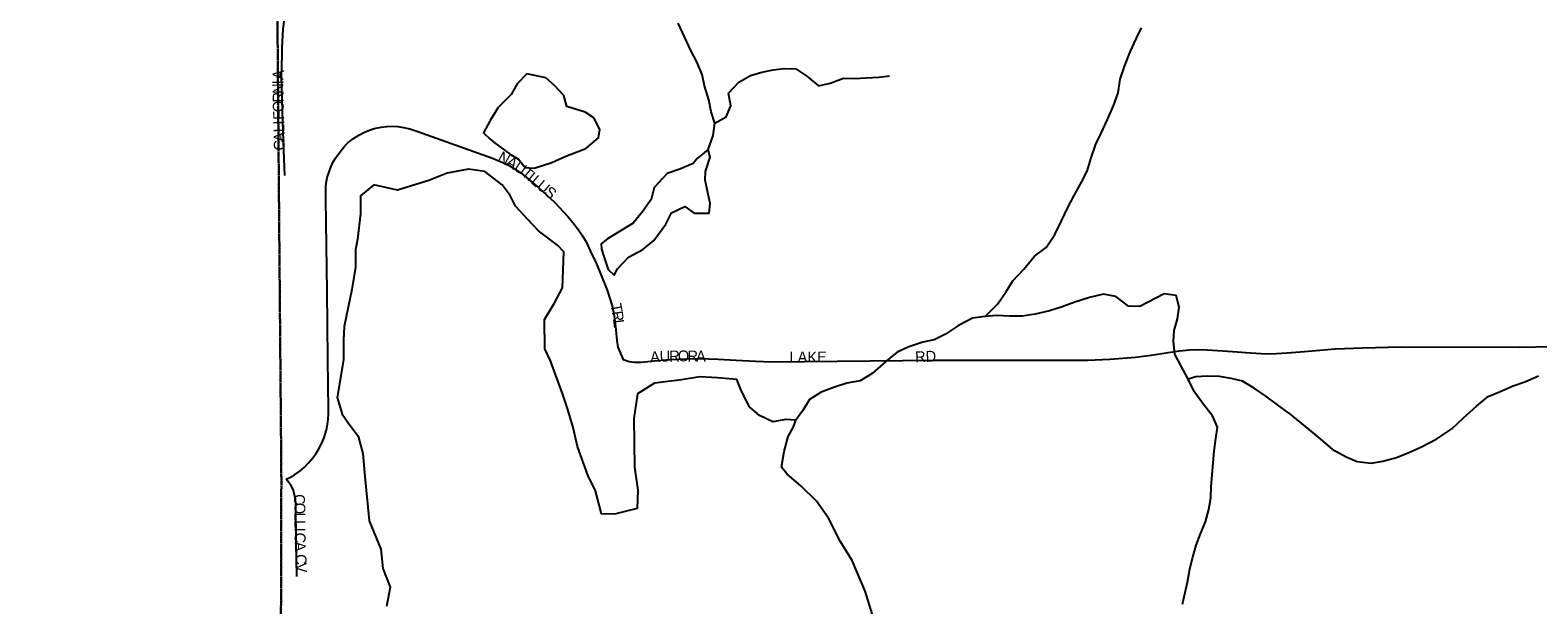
# Model space of a CAD drawing. Header units: feet. Extents: x 2113747 to 2516209, y 960708 to 1356798.
# Tile 179 of 253: x 2271826 to 2278735, y 1216833 to 1219463. Entities that reach past the tile are written whole.
import ezdxf

# ---------------------------------------------------------------- set-up
doc = ezdxf.new("R2010")
doc.units = ezdxf.units.FT
doc.header["$LTSCALE"] = 50
doc.header["$MEASUREMENT"] = 0
doc.linetypes.add('OhDOT_USTN3', pattern=[0.22, 0.165, -0.055])
for name, color, linetype in [('0_Xref', 7, 'Continuous'), ('GM_X_Adjacent_County', 251, 'OhDOT_USTN3'), ('GM_X_City_Street', 251, 'Continuous'), ('GM_X_City_Street_Text', 251, 'Continuous'), ('GM_X_County', 251, 'OhDOT_USTN3'), ('GM_X_Major_Lake', 5, 'Continuous'), ('GM_X_Minor_Lake', 5, 'Continuous'), ('GM_X_Minor_River', 5, 'Continuous')]:
    doc.layers.add(name, color=color, linetype=linetype)
doc.styles.add('Styledgn030', font='dgn030.shx')

# ---------------------------------------------------------------- blocks, each defined once
blk = doc.blocks.new('POR')
at = {"layer": 'GM_X_Adjacent_County', "flags": 128}
blk.add_lwpolyline([(2192629.9, 1167519.5), (2192631.2, 1170403.5), (2192632.8, 1173672.8), (2192633.8, 1175629.5), (2192671.1, 1181169.3), (2192669.3, 1184775.1), (2192667.8, 1187766.9), (2192660.9, 1188884.7), (2192638, 1192623.1), (2192637, 1192687), (2192624.5, 1194837.8), (2192737.6, 1194839.7), (2198605.6, 1194974.2), (2199009.7, 1194982.8), (2204631.8, 1195039.6), (2205347.9, 1195050.5), (2205386.6, 1195051.1), (2205910.4, 1195059.1), (2205996.9, 1195060.4), (2208466.7, 1195086.6), (2214754.4, 1195227), (2218436, 1195308), (2224284, 1195428.9), (2225752.4, 1195457.9), (2225462.4, 1195534.2), (2225401.5, 1195595.2), (2225364.4, 1195690.5), (2225385.6, 1195870.7), (2225422.7, 1195968.7), (2225454.5, 1196101.2), (2225555.1, 1196175.4), (2225730, 1196146.2), (2225936.7, 1196103.9), (2226103.6, 1195950.2), (2226196.3, 1195762.1), (2226318.2, 1195778), (2226413.6, 1195876), (2226477.1, 1196119.8), (2226432.1, 1196339.7), (2226254.6, 1196527.8), (2226111.5, 1196633.7), (2226016.1, 1196776.8), (2225706.3, 1197037.8), (2225597.5, 1197214), (2225541.9, 1197428.6), (2225549.8, 1197574.3), (2225533.9, 1197682.9), (2225510.1, 1197751.8), (2225433.3, 1197823.4), (2225319.3, 1197810.1), (2225163, 1197849.8), (2225022.6, 1197884.3), (2224866.2, 1197995.8), (2224773.6, 1198237.6), (2224766.2, 1198416.3), (2224818.6, 1198832.8), (2224831.8, 1198917.6), (2224868.9, 1199050.1), (2224916.6, 1199124.2), (2224988.2, 1199164), (2225078.2, 1199177.2), (2225210.7, 1199142.8), (2225361.7, 1199058), (2225454.5, 1198986.5), (2225541.9, 1198975.9), (2225626.7, 1199020.9), (2225653.2, 1199068.6), (2225634.6, 1199164), (2225576.3, 1199317.6), (2225558.1, 1199409.1), (2225502.1, 1199640.9), (2225359.1, 1199810.4), (2225210.7, 1199887.3), (2225033.2, 1199916.4), (2224903.4, 1199927), (2224733.8, 1199887.3), (2224588.1, 1199836.9), (2224426.5, 1199852.8), (2224304.6, 1199924.4), (2224140.3, 1200009.2), (2224033.1, 1200099.2), (2223933.7, 1200223.8), (2223870.1, 1200324.4), (2223843.6, 1200456.9), (2223875.4, 1200570.8), (2223989.3, 1200713.9), (2224135, 1200891.4), (2224264.9, 1201013.3), (2224315.2, 1201058.3), (2224325.8, 1201095.4), (2224307.2, 1201143.1), (2224270.1, 1201185.5), (2224190.7, 1201257), (2224050.2, 1201262.3), (2223875.4, 1201254.4), (2223719.1, 1201259.7), (2223624.4, 1201296.8), (2223554.8, 1201352.4), (2223464.7, 1201458.4), (2223422.3, 1201569.7), (2223427.6, 1201646.5), (2223462.1, 1201752.5), (2223552.1, 1201842.6), (2223692.6, 1201903.5), (2223840.9, 1201967.1), (2223893.9, 1201998.9), (2223939, 1202043.9), (2223962.8, 1202134), (2223909.8, 1202269.1), (2223851.5, 1202340.7), (2223774.7, 1202356.6), (2223692.6, 1202348.6), (2223578.6, 1202303.6), (2223491.2, 1202258.5), (2223382.6, 1202226.8), (2223303.1, 1202247.9), (2223247.5, 1202300.9), (2223215.7, 1202377.8), (2223197.1, 1202483.7), (2223244.8, 1202642.7), (2223353.4, 1202799), (2223454.1, 1202942.1), (2223462.1, 1203018.9), (2223462.1, 1203064), (2223390.5, 1203188.5), (2223235.7, 1203282.8), (2223181.3, 1203339.3), (2223130.4, 1203395.8), (2223116.3, 1203463.6), (2223153, 1203562.4), (2223226.5, 1203633.1), (2223288.6, 1203695.2), (2223316.9, 1203765.9), (2223297.1, 1203887.3), (2223251.9, 1203949.5), (2223175.6, 1203974.9), (2223085.2, 1203955.1), (2223006.1, 1203918.4), (2222935.5, 1203853.4), (2222850.7, 1203698), (2222740.6, 1203607.6), (2222675.6, 1203593.5), (2222616.2, 1203610.5), (2222559.7, 1203698), (2222463.7, 1204073.8), (2222458, 1204285.7), (2222497.6, 1204359.1), (2222596.5, 1204452.4), (2222805.5, 1204585.1), (2222929.8, 1204675.6), (2222992, 1204740.5), (2223006.1, 1204788.6), (2222972.2, 1204847.9), (2222910.1, 1204912.9), (2222760.3, 1204955.2), (2222599.3, 1204969.4), (2222480.6, 1205008.9), (2222404.4, 1205076.7), (2222263.1, 1205240.6), (2222181.2, 1205336.6), (2222079.5, 1205407.3), (2221966.5, 1205441.2), (2221881.7, 1205472.2), (2221797, 1205516.5), (2221703.7, 1205619.2), (2221630.3, 1205687), (2221562.5, 1205698.3), (2221463.6, 1205681.3), (2221311, 1205613.5), (2221195.2, 1205576.8), (2221070.9, 1205582.4), (2220859, 1205622), (2220743.2, 1205681.3), (2220576.5, 1205822.6), (2220455, 1205944), (2220302.4, 1206023.1), (2220181, 1206074), (2220090.6, 1206150.3), (2220048.2, 1206308.5), (2220039.7, 1206483.6), (2219974.7, 1206616.4), (2219935.2, 1206709.7), (2219898.5, 1206817), (2219906.9, 1206918.7), (2220005.8, 1207031.7), (2220152.7, 1207136.3), (2220291.1, 1207226.7), (2220373.1, 1207288.8), (2220421.9, 1207378.1), (2220410.9, 1207565.9), (2220407.2, 1207760.7), (2220339.7, 1208008), (2220291, 1208255.3), (2220324.8, 1208431.4), (2220444.6, 1208768.6), (2220470.9, 1208944.7), (2220422.2, 1209154.5), (2220328.5, 1209281.8), (2220103.7, 1209491.7), (2219826.5, 1209709), (2219691.6, 1209851.3), (2219429.3, 1210203.5), (2219283.2, 1210473.3), (2219245.7, 1210694.3), (2219320.7, 1211065.2), (2219356.9, 1211201.2), (2219410.6, 1211402.4), (2219451.8, 1211743.4), (2219388.1, 1211971.9), (2219215.8, 1212230.4), (2219028.4, 1212466.5), (2218661.3, 1212777.4), (2218365.3, 1213088.4), (2218207.9, 1213346.9), (2218114.2, 1213710.3), (2218088, 1214032.6), (2218118, 1214403.5), (2218200.4, 1214647), (2218372.8, 1214973), (2218440.2, 1215096.6), (2218541.4, 1215411.3), (2218635, 1215696.1), (2218743.7, 1215898.4), (2218886.1, 1216149.4), (2219047.2, 1216370.4), (2219095.9, 1216516.6), (2219144.6, 1216741.4), (2219144.6, 1216921.2), (2219118.3, 1217142.2), (2219133.3, 1217333.3), (2219144.6, 1217520.7), (2219065.9, 1217816.6), (2219058.4, 1218048.9), (2219054.6, 1218326.2), (2219075.1, 1218515), (2219103.6, 1218655.5), (2219090, 1218753.5), (2219032.2, 1218921.9), (2218878.6, 1219180.4), (2218788.6, 1219296.6), (2218691.2, 1219360.2), (2218575.1, 1219379), (2218297.8, 1219382.7), (2217968.1, 1219292.8), (2217739.6, 1219274.1), (2217544.8, 1219307.8), (2217436.1, 1219296.6), (2217237.5, 1219296.6), (2217140.1, 1219345.3), (2217039, 1219457.7), (2216781, 1219756.6), (2216623.1, 1220057.1), (2216570, 1220251), (2216533.2, 1220570.4), (2216540.7, 1220686.5), (2216551.9, 1220843.9), (2216668.1, 1220915.1), (2216847.9, 1220915.1), (2217027.7, 1220836.4), (2217394.9, 1220686.5), (2217522.3, 1220769), (2217675.9, 1220956.3), (2217732.1, 1221094.9), (2217720.9, 1221244.8), (2217683.4, 1221394.7), (2217559.6, 1221466.3), (2217447.4, 1221394.7), (2217323.7, 1221398.4), (2217147.6, 1221465.8), (2216990.3, 1221615.7), (2216922.8, 1221671.9), (2216776.7, 1221754.3), (2216638.1, 1221784.3), (2216499.5, 1221758.1), (2216364.6, 1221701.9), (2216282.2, 1221679.4), (2216188.5, 1221761.8), (2216154.8, 1221904.2), (2216195, 1221993.3), (2217854.6, 1222013.8), (2218902.3, 1222026.2), (2221110.2, 1222044.8), (2224969.7, 1222054.4), (2226270.9, 1222054.4), (2227184.2, 1222047.2), (2228798.4, 1222028), (2230481.2, 1221983), (2231335, 1221970.9), (2233013.3, 1221964.2), (2233375.5, 1221985.7), (2235298.9, 1222030.3), (2235886, 1222018.9), (2238008.6, 1221951.6), (2239797.9, 1221947.1), (2240042.3, 1221946.5), (2240473.1, 1221945.4), (2240926.8, 1221944.3), (2242478.9, 1221940.4), (2243220.1, 1221938.8), (2246206.9, 1221908.5), (2259652.5, 1221764.6), (2265464.6, 1221710.9), (2271661.6, 1221657), (2271878.3, 1221655.1), (2272245.5, 1221652), (2272941.3, 1221646.2), (2272946, 1221095.4), (2272949.1, 1220734.4), (2272952.1, 1220381.2), (2272955.4, 1219996), (2272959.4, 1219526.6), (2272961.9, 1219224.8), (2272968.2, 1218487.3), (2272977.4, 1217406), (2272974.8, 1216501), (2272990.9, 1215563.4), (2273071.2, 1206556.1), (2273192.8, 1198453.5), (2273152, 1195400.2), (2273227.8, 1192712.3), (2273176, 1191452.9), (2273163.7, 1190519), (2273216.2, 1187364.3), (2273321.3, 1182083.5), (2273359.1, 1179653.6), (2273351.3, 1179125), (2273357.7, 1177775.8), (2273384.1, 1177023.3), (2273394.3, 1176620.2), (2273391.7, 1176176.2), (2273414.8, 1174719.8), (2273428, 1173103.9), (2273425.8, 1173043.6), (2273462.1, 1168895.5), (2273464.5, 1168621), (2273485.8, 1167056), (2273539.3, 1163371.7), (2273559.6, 1160545.6), (2273585.4, 1158808.2), (2273596.3, 1155295.4), (2273631.6, 1150488), (2273636.5, 1149823), (2273644.5, 1148717.3), (2273648.4, 1148193.1), (2273652, 1147705.5), (2273706.6, 1144116.6), (2273707.6, 1143905.8), (2273727.1, 1137671.6), (2273735.1, 1134958.5), (2273761.9, 1131307.3), (2273776.3, 1128907.7), (2273781.7, 1128012.6), (2273782.4, 1127896.3), (2273784.2, 1127598.8), (2273791.5, 1126394.8), (2273793.6, 1126045), (2273794.2, 1125937.8), (2273799.7, 1125028), (2273809.4, 1124393.2), (2273866, 1121326.5), (2273859.4, 1119169.8), (2273876.6, 1118816.7), (2273877.6, 1116829.3), (2273844.6, 1115019.5), (2273847.8, 1114656.2), (2273851, 1114280.8), (2273852.3, 1114201.4), (2273856.5, 1113636.4), (2273857.2, 1113574.9), (2273859.5, 1113280.7), (2273861.4, 1113068.9), (2273868, 1112293.9), (2273872.2, 1111793.8), (2273877.5, 1111173.5), (2273881.1, 1110747.6), (2273883.9, 1110420.3), (2273884.8, 1110318.2), (2273888.6, 1109866.3), (2273890, 1109707.5), (2273891.8, 1109492.1), (2273890.4, 1108659.3), (2273894.8, 1107881.1), (2273927.6, 1105260.2), (2273922.8, 1103968.8), (2273943.7, 1101977.2), (2274002.6, 1096381.5), (2274018.6, 1094549.4), (2274044.9, 1093010.2), (2274048.7, 1092052.6), (2274067.2, 1090515.4), (2273842.4, 1090510.7), (2272585.3, 1090487.3), (2271751, 1090471.4), (2270733.1, 1090435.2), (2268200, 1090404.7), (2267777.9, 1090417.9), (2267760.3, 1089303.9), (2267673.8, 1087761.6), (2267628.1, 1085889.8), (2267594, 1084591.7), (2267582.7, 1084034.8), (2267570.3, 1083741), (2267407.2, 1076550.8), (2267310.2, 1072879), (2267224, 1068545.6), (2267218.3, 1067679.9), (2267123.1, 1064546.5), (2267119.1, 1064405.2), (2267104.5, 1064277.9), (2267008.7, 1060529.1), (2266029.7, 1060557.9), (2264763.9, 1060590.1), (2264178.8, 1060604.7), (2263522.7, 1060622.5), (2262904.9, 1060648.5), (2262577.6, 1060658), (2262494, 1060660.5), (2262467.7, 1060661.6), (2262069.3, 1060670.2), (2259905, 1060723.2), (2259350.2, 1060738.4), (2254917, 1060859.8), (2252021.6, 1060939.2), (2251064.1, 1060965.4), (2247613.1, 1061077.2), (2245772.7, 1061157), (2240478.8, 1061338.5), (2240258.8, 1061346.5), (2239174.2, 1061389.9), (2237828.1, 1061435.5), (2234872.6, 1061543.7), (2228637.7, 1061772), (2226856.4, 1061837.2), (2226221.3, 1061860.2), (2224371, 1061928), (2218716.2, 1062135.2), (2216024.1, 1062233.7), (2214252.3, 1062298.5), (2212077.5, 1062441.6), (2210447.7, 1062486), (2205425.9, 1062621.2), (2204591.8, 1062651.7), (2204074.2, 1062670.6), (2204061.3, 1063896.1), (2204018.7, 1067962.2), (2204017.8, 1068050.4), (2203986, 1071081.2), (2203969.1, 1073268.3), (2203919.7, 1078642.6), (2203897.5, 1079534.1), (2203924.1, 1083121.6), (2203902.3, 1084169), (2203923.9, 1085136.9), (2203915.9, 1085866.3), (2203909.3, 1086297.6), (2203904.8, 1086751.9), (2203874, 1089335.2), (2203868.8, 1089766.1), (2203327, 1089754.3), (2199689.1, 1089719.7), (2199501.9, 1089724.5), (2198608.4, 1089725.7), (2198226.9, 1089714.9), (2197797.6, 1089712.6), (2197121.5, 1089708), (2195423.4, 1089702.7), (2195255.6, 1089694.6), (2194546.9, 1089678.2), (2193306.3, 1089676.1), (2192605.8, 1089671.9), (2192619.6, 1092103.3), (2192625.3, 1092537.8), (2192655.8, 1094119.7), (2192658.9, 1095336.3), (2192658, 1095922.6), (2192588.6, 1099321.9), (2192674.5, 1103192.8), (2192654.8, 1107795.5), (2192654.1, 1108034.1), (2192653, 1108439.7), (2192666.1, 1108661.5), (2192655.7, 1108900), (2192656.8, 1109082.6), (2192653.9, 1109924.3), (2192636.4, 1110046.8), (2192644.4, 1110728.7), (2192636.8, 1111737.7), (2192634.1, 1112042.6), (2192629.5, 1112563.6), (2192567, 1113876.2), (2192570.8, 1115766.5), (2192562.7, 1116200.3), (2192562.2, 1116521.2), (2192561.7, 1116842), (2192568.4, 1119398.8), (2192556.7, 1120002.2), (2192551.5, 1123337.2), (2192552.2, 1123393.2), (2192559.7, 1126775.7), (2192557.3, 1127768), (2192541.4, 1130026.9), (2192543.4, 1132645.5), (2192543.5, 1135846.7), (2192542.4, 1136084.5), (2192539.5, 1136744.2), (2192530.1, 1137575), (2192539.4, 1140482.2), (2192538.9, 1143380.8), (2192552.3, 1147211.2), (2192555.8, 1148675.9), (2192557.2, 1148924), (2192558, 1149453.5), (2192561.9, 1150576.9), (2192568.8, 1152460.6), (2192570.2, 1152862.8), (2192571.3, 1153175.8), (2192574.9, 1154176.3), (2192587.8, 1155252.3), (2192594.1, 1158494.9), (2192604.3, 1162456.4), (2192620.3, 1166969.1), (2192629.9, 1167519.5)], dxfattribs=at)
at = {"layer": 'GM_X_City_Street', "flags": 128}
for points in [[(2272992.6, 1218797.5), (2272988.9, 1218912.5), (2272984.4, 1219045.3), (2272978, 1219247.3), (2272980.8, 1219350.7), (2272981.1, 1219381.5), (2272982.4, 1219411), (2272984.6, 1219440.1), (2272986.4, 1219466.3), (2272990.1, 1219503.5), (2272991.3, 1219521.7), (2272991.5, 1219540.3)], [(2272999.2, 1217407), (2273015.7, 1217414.7), (2273038.3, 1217427.1), (2273062.4, 1217444.2), (2273083.5, 1217462.8), (2273102.2, 1217482.5), (2273122, 1217504.9), (2273135.9, 1217523.7), (2273149.8, 1217546.5), (2273164.8, 1217576.2), (2273173.2, 1217598.1), (2273183.6, 1217633.1), (2273189, 1217659.2), (2273191.6, 1217682.6), (2273193.6, 1217707.5), (2273193.6, 1217725.7), (2273190.5, 1217957), (2273187.2, 1218268), (2273181.2, 1218688.4), (2273180.8, 1218714.4), (2273181.8, 1218743.6), (2273183.3, 1218762.7), (2273188, 1218787.9), (2273194.2, 1218809.2), (2273204.7, 1218836.3), (2273215.5, 1218859.7), (2273225.3, 1218876.4), (2273241.9, 1218900.3), (2273256.1, 1218917.9), (2273268.8, 1218932.8), (2273284.2, 1218948.9), (2273307.9, 1218966.8), (2273331.9, 1218982), (2273357.7, 1218995.8), (2273381.4, 1219005.8), (2273402.8, 1219012.6), (2273434.5, 1219019.1), (2273460.1, 1219022.3), (2273485.9, 1219023), (2273511.6, 1219021.7), (2273537.1, 1219017.9), (2273565.5, 1219011.2), (2273602.9, 1218999.6), (2273667.6, 1218976.4), (2273945.3, 1218876.9), (2274017.3, 1218847), (2274074.4, 1218809.9), (2274110.3, 1218781.6), (2274157.3, 1218740.9), (2274228.4, 1218675.8), (2274289.7, 1218609.3), (2274313.5, 1218582.5), (2274339.3, 1218549.1), (2274357.4, 1218522.2), (2274373.5, 1218494.1), (2274394.5, 1218449.8), (2274420.7, 1218393.4), (2274441.5, 1218345.3), (2274470.3, 1218272.3), (2274492.7, 1218200.8), (2274500.2, 1218165.9), (2274509.4, 1218091.3), (2274514.2, 1218042.1), (2274518.5, 1218012.4), (2274530.9, 1217982.5), (2274544.3, 1217955.6), (2274571.2, 1217945.7)], [(2274571.2, 1217945.7), (2274594.8, 1217943.8), (2274625.8, 1217943.6), (2274701.2, 1217950.3), (2274756.7, 1217955), (2274831.9, 1217958.7), (2274890.7, 1217959.5), (2274979.1, 1217957.6), (2275060.9, 1217953.2), (2275149.4, 1217947.9), (2275224.7, 1217944.1), (2275973.5, 1217953.1), (2276672.3, 1217953.2), (2276773.8, 1217957.7), (2276891.9, 1217965.6), (2276963.7, 1217975), (2277041.3, 1217988.1), (2277093.2, 1217995.1), (2277138.6, 1217999.8), (2277180.9, 1218001.3), (2277220.1, 1218000.5), (2277291.8, 1217995.9), (2277357.2, 1217990.2), (2277396.5, 1217986.9), (2277442.3, 1217983.8), (2277491.5, 1217982), (2277537.5, 1217983), (2277586.8, 1217985.9), (2277665.4, 1217992.5), (2277805.7, 1218003.6), (2277933.3, 1218008.5), (2278107, 1218012.8), (2278648.8, 1218012.4), (2278880.1, 1218016.8)], [(2273047.8, 1216961.9), (2273045.8, 1217123.3), (2273044.4, 1217287.2), (2273041.7, 1217316.4), (2273037.1, 1217336.6), (2273032.3, 1217355.3), (2273026.9, 1217369.3), (2273020.6, 1217380.9), (2273012.3, 1217393), (2272999.2, 1217407)]]:
    blk.add_lwpolyline(points, dxfattribs=at)
at = {"layer": 'GM_X_County', "flags": 128}
blk.add_lwpolyline([(2353397.3, 1222450.6), (2356857.8, 1222526.2), (2358764.2, 1222567.9), (2364179.8, 1222723), (2365829.3, 1222755.4), (2369644.5, 1222836), (2372194.3, 1222881.1), (2374472.3, 1222923.6), (2379690, 1223029.2), (2379735.3, 1219825.9), (2379742.5, 1219374.1), (2379833.5, 1216178.2), (2380013.7, 1209139.3), (2380002.9, 1203412.7), (2380022.1, 1202248.7), (2380179.5, 1195355.7), (2380181.1, 1194352.1), (2380358.7, 1187411.8), (2380412.2, 1186569.4), (2380419, 1184192.9), (2380463.4, 1181822.8), (2380682.1, 1170162.6), (2380745.6, 1166807.5), (2380770.9, 1165044.4), (2380823.5, 1161381.7), (2380824.4, 1161039), (2380878.4, 1157551.6), (2380892.1, 1156694), (2381025.8, 1152330.2), (2381034.1, 1152022.9), (2381157.7, 1145149.6), (2381235.2, 1140057.3), (2381268.9, 1137567.7), (2381333.6, 1132856.3), (2381336.2, 1132676.3), (2381342.7, 1132209.7), (2381380.2, 1130882.5), (2381387.9, 1130504.3), (2381408.6, 1129490.6), (2381421.5, 1128859.1), (2381523.9, 1123852.6), (2381544, 1122871.8), (2381624.1, 1118858), (2381679.2, 1116097), (2382044.1, 1104151.5), (2382074.4, 1096083.3), (2382125.5, 1091786.6), (2380307.4, 1091765.7), (2379220.6, 1091753.5), (2378988.2, 1091750.9), (2374063.3, 1091695.8), (2368828.8, 1091636.7), (2365146.5, 1091594.1), (2364291.2, 1091584.2), (2363494.4, 1091575), (2360810.6, 1091544.4), (2360599, 1091542), (2358847.6, 1091522.2), (2355371.4, 1091476.5), (2352195.1, 1091434.8), (2348514, 1091386.5), (2345660.7, 1091348.1), (2342696.5, 1091308), (2341798.6, 1091295.9), (2335156.9, 1091206), (2333215.9, 1091179.6), (2331836.7, 1091160.8), (2328725.2, 1091118.3), (2328614.6, 1091116.8), (2326938, 1091094), (2326731.9, 1091091.2), (2324107.7, 1091055.6), (2318106.7, 1090974.3), (2313863.2, 1090916.7), (2307056.5, 1090902.7), (2301402.5, 1090840.2), (2299895.2, 1090830.9), (2299145.4, 1090827), (2298147.3, 1090820), (2294564.9, 1090799.7), (2294189.7, 1090794.9), (2291695.4, 1090779.5), (2287536.2, 1090732.9), (2283974.2, 1090692.1), (2281183.7, 1090660.2), (2280571.3, 1090645.8), (2279736.9, 1090638.3), (2276110.5, 1090564), (2275964.5, 1090560.6), (2275353.8, 1090543.6), (2275299.8, 1090544.7), (2274067.2, 1090515.4), (2274048.7, 1092052.6), (2274044.9, 1093010.2), (2274018.6, 1094549.4), (2274002.6, 1096381.5), (2273943.7, 1101977.2), (2273922.8, 1103968.8), (2273927.6, 1105260.2), (2273894.8, 1107881.1), (2273890.4, 1108659.3), (2273891.8, 1109492.1), (2273890, 1109707.5), (2273888.6, 1109866.3), (2273884.8, 1110318.2), (2273883.9, 1110420.3), (2273881.1, 1110747.6), (2273877.5, 1111173.5), (2273872.2, 1111793.8), (2273868, 1112293.9), (2273861.4, 1113068.9), (2273859.5, 1113280.7), (2273857.2, 1113574.9), (2273856.5, 1113636.4), (2273852.3, 1114201.4), (2273851, 1114280.8), (2273847.8, 1114656.2), (2273844.6, 1115019.5), (2273877.6, 1116829.3), (2273876.6, 1118816.7), (2273859.4, 1119169.8), (2273866, 1121326.5), (2273809.4, 1124393.2), (2273799.7, 1125028), (2273794.2, 1125937.8), (2273793.6, 1126045), (2273791.5, 1126394.8), (2273784.2, 1127598.8), (2273782.4, 1127896.3), (2273781.7, 1128012.6), (2273776.3, 1128907.7), (2273761.9, 1131307.3), (2273735.1, 1134958.5), (2273727.1, 1137671.6), (2273707.6, 1143905.8), (2273706.6, 1144116.6), (2273652, 1147705.5), (2273648.4, 1148193.1), (2273644.5, 1148717.3), (2273636.5, 1149823), (2273631.6, 1150488), (2273596.3, 1155295.4), (2273585.4, 1158808.2), (2273559.6, 1160545.6), (2273539.3, 1163371.7), (2273485.8, 1167056), (2273464.5, 1168621), (2273462.1, 1168895.5), (2273425.8, 1173043.6), (2273428, 1173103.9), (2273414.8, 1174719.8), (2273391.7, 1176176.2), (2273394.3, 1176620.2), (2273384.1, 1177023.3), (2273357.7, 1177775.8), (2273351.3, 1179125), (2273359.1, 1179653.6), (2273321.3, 1182083.5), (2273216.2, 1187364.3), (2273163.7, 1190519), (2273176, 1191452.9), (2273227.8, 1192712.3), (2273152, 1195400.2), (2273192.8, 1198453.5), (2273071.2, 1206556.1), (2272990.9, 1215563.4), (2272974.8, 1216501), (2272977.4, 1217406), (2272968.2, 1218487.3), (2272961.9, 1219224.8), (2272959.4, 1219526.6), (2272955.4, 1219996), (2272952.1, 1220381.2), (2272949.1, 1220734.4), (2272946, 1221095.4), (2272941.3, 1221646.2), (2274225.6, 1221624.2), (2276583.5, 1221584), (2279435.7, 1221566.7), (2287284, 1221585.8), (2287633.6, 1221586.7), (2288155.2, 1221588), (2289132.5, 1221589), (2291838.4, 1221591.7), (2294723.8, 1221588), (2295595.2, 1221590.6), (2298613, 1221604.6), (2299175.1, 1221608.8), (2303374.4, 1221676), (2308425.8, 1221766), (2313088.3, 1221841.3), (2315599.9, 1221874.5), (2319071, 1221920.3), (2326583.9, 1222060.9), (2327982.2, 1222075.8), (2333341.1, 1222132.7), (2335681.5, 1222157.3), (2338510.3, 1222201), (2341238.8, 1222244.5), (2343737.4, 1222286.4), (2344323.7, 1222288.3), (2349299.7, 1222361.1), (2350843.4, 1222394.8), (2353397.3, 1222450.6)], dxfattribs=at)
at = {"layer": 'GM_X_Major_Lake', "flags": 128}
for points in [[(2274228, 1218211.6), (2274265.1, 1218284.2), (2274271.1, 1218448.6), (2274242.7, 1218478.3), (2274155.8, 1218545.2), (2274105.2, 1218598.6), (2274050.4, 1218658), (2274025.8, 1218705.7), (2273989.1, 1218755.3), (2273910.3, 1218816.4), (2273834.2, 1218827.3), (2273736.4, 1218808), (2273652.8, 1218774.8), (2273509.2, 1218730.8), (2273400.9, 1218755.4), (2273339.5, 1218704.4), (2273340.5, 1218622.3), (2273326, 1218505.9), (2273316.6, 1218457.7), (2273317.6, 1218377.6), (2273300.8, 1218275.2), (2273264.9, 1218106.4), (2273261.7, 1218044.2), (2273262.8, 1217954.1), (2273233, 1217781.4), (2273255.9, 1217705.6), (2273280.4, 1217669.9), (2273329.2, 1217604.4), (2273350.2, 1217524.6), (2273359.5, 1217420.5), (2273380.1, 1217216.4), (2273433.7, 1217086.9), (2273442.8, 1216998.9), (2273475.9, 1216913.2), (2273459, 1216824.8)], [(2275686.4, 1216786.9), (2275653.1, 1216894.6), (2275593.3, 1217036.1), (2275538.2, 1217123.5), (2275484.8, 1217228.9), (2275429.8, 1217306.3), (2275358.9, 1217375.5), (2275294.2, 1217432.7), (2275269.8, 1217462.4), (2275280.9, 1217534.7), (2275300.1, 1217603.1), (2275323.5, 1217647.5), (2275335.2, 1217677.7), (2275289.1, 1217681.1), (2275229.2, 1217670.2), (2275168.8, 1217699.5), (2275122.3, 1217738.9), (2275085.4, 1217810.5), (2275064.7, 1217864.3), (2274976.6, 1217871.1), (2274894.5, 1217876.1), (2274810.6, 1217862.9), (2274686.8, 1217847.2), (2274609.4, 1217798.1), (2274592.8, 1217685.6), (2274594.2, 1217573.5), (2274595.5, 1217463.3), (2274610.9, 1217357.3), (2274607.9, 1217273.1), (2274504.2, 1217247.7), (2274444.1, 1217248.9), (2274416.8, 1217354.7), (2274381.9, 1217426.4), (2274334.2, 1217557.9), (2274315.2, 1217643.8), (2274288, 1217731.6), (2274267.2, 1217795.4), (2274211.3, 1217948.9), (2274184.6, 1218004.7), (2274182.9, 1218138.9), (2274228, 1218211.6)]]:
    blk.add_lwpolyline(points, dxfattribs=at)
at = {"layer": 'GM_X_Minor_Lake'}
for p, q in [((2273952.7, 1218949.2), (2274027.4, 1218894.1)), ((2274589.6, 1218579.1), (2274472.4, 1218507.4))]:
    blk.add_line(p, q, dxfattribs=at)
at = {"layer": 'GM_X_Minor_Lake', "flags": 128}
for points in [[(2274027.4, 1218894.1), (2274063.7, 1218872.5), (2274094.2, 1218834.9), (2274136.3, 1218831.4), (2274216, 1218856.6), (2274281.6, 1218885.5), (2274373.2, 1218920.8), (2274430.7, 1218969.7), (2274436.2, 1219007.8), (2274409.5, 1219061.5), (2274369.2, 1219087), (2274284.8, 1219113.9), (2274272.2, 1219163.9), (2274229.6, 1219209.4), (2274189.1, 1219244.9), (2274102.8, 1219263.7), (2274057.4, 1219217), (2274030, 1219168.6), (2273970.7, 1219109.7), (2273933.5, 1219049.1), (2273904.1, 1218992.6), (2273932.5, 1218964.9), (2273952.7, 1218949.2)], [(2274472.4, 1218507.4), (2274442.7, 1218485), (2274445, 1218461), (2274453.4, 1218431), (2274474.2, 1218367.2), (2274502.5, 1218341.6), (2274518.2, 1218369.8), (2274567.5, 1218424.6), (2274633.1, 1218459.5), (2274684.6, 1218500.3), (2274739.7, 1218575.2), (2274765.1, 1218627.6), (2274826.7, 1218656.5), (2274869.1, 1218625), (2274937.2, 1218625.9), (2274942.6, 1218670.1), (2274919.3, 1218775.9), (2274920.8, 1218816), (2274942, 1218882.4), (2274933.5, 1218916.4), (2274882, 1218875.6), (2274864.3, 1218853.3), (2274802.6, 1218826.4), (2274744.8, 1218807.6), (2274685.6, 1218742.7), (2274672.3, 1218688.4), (2274631, 1218629.8), (2274589.6, 1218579.1)]]:
    blk.add_lwpolyline(points, dxfattribs=at)
at = {"layer": 'GM_X_Minor_River', "flags": 128}
for points in [[(2274933.5, 1218916.4), (2274956.7, 1218980.8), (2274964, 1219037), (2274947.4, 1219088.9), (2274936.7, 1219144.8), (2274915.9, 1219208.6), (2274905.2, 1219260.6), (2274880.5, 1219318.4), (2274853.8, 1219370.1), (2274825.1, 1219431.8), (2274796.3, 1219495.5)], [(2276201.6, 1218152.2), (2276258.9, 1218209.1), (2276296.3, 1218263.7), (2276329.6, 1218316.2), (2276379, 1218369), (2276428.3, 1218427.8), (2276481.8, 1218468.6), (2276521.1, 1218527.2), (2276552.3, 1218589.7), (2276579.6, 1218648.2), (2276610.9, 1218706.7), (2276644.1, 1218767.3), (2276669.5, 1218817.7), (2276688.8, 1218878.1), (2276710, 1218940.5), (2276733.4, 1218990.9), (2276762.6, 1219053.4), (2276789.9, 1219115.9), (2276811.1, 1219176.2), (2276820.3, 1219238.5), (2276841.6, 1219300.9), (2276868.8, 1219367.4), (2276894.1, 1219423.8), (2276919.4, 1219474.2)], [(2274964, 1219037), (2275015.7, 1219065.8), (2275037.1, 1219116.1), (2275026.4, 1219174.1), (2275073.7, 1219224.8), (2275127.4, 1219255.6), (2275179.2, 1219270.3), (2275231.1, 1219281), (2275283.1, 1219287.8), (2275335.1, 1219286.4), (2275385.5, 1219253.1), (2275438.1, 1219207.7), (2275492, 1219220.5), (2275553.7, 1219243.3), (2275603.8, 1219242), (2275657.8, 1219244.8), (2275715.7, 1219247.5), (2275763.7, 1219254.2)], [(2277106.4, 1216836.2), (2277129.2, 1216936.7), (2277140.4, 1216996.9), (2277153.8, 1217051.2), (2277169.1, 1217105.5), (2277188.5, 1217157.9), (2277211.8, 1217212.3), (2277227.1, 1217268.6), (2277236.4, 1217322.8), (2277237.8, 1217372.9), (2277243.1, 1217429.1), (2277246.4, 1217483.2), (2277251.8, 1217535.4), (2277259.1, 1217593.6), (2277266.4, 1217645.8), (2277243.7, 1217697.6), (2277203.1, 1217749.1), (2277160.3, 1217808.6), (2277131.6, 1217868.3), (2277098.8, 1217928), (2277072.1, 1217979.7), (2277065.4, 1218037.7), (2277068.8, 1218087.8), (2277084.1, 1218142.1), (2277091.5, 1218194.3), (2277076.8, 1218248.2), (2277022.7, 1218255.5), (2276911.4, 1218197.9), (2276859.3, 1218199.2), (2276800.7, 1218244.5), (2276744.6, 1218253.8), (2276680.7, 1218238.9), (2276613, 1218217.9), (2276555.2, 1218197.1), (2276497.4, 1218178.3), (2276431.6, 1218163.4), (2276371.7, 1218154.5), (2276315.7, 1218153.8), (2276253.6, 1218156.9), (2276201.6, 1218152.2), (2276143.7, 1218145.4), (2276080.1, 1218110.5), (2276020.6, 1218071.6), (2275968.9, 1218044.9), (2275917, 1218034.2), (2275853.2, 1218013.3), (2275799.5, 1217988.5), (2275748, 1217947.7), (2275684.7, 1217890.8), (2275629, 1217858), (2275569.2, 1217847.1), (2275511.4, 1217828.3), (2275451.6, 1217805.5), (2275398, 1217772.7), (2275366.6, 1217722.2), (2275335.2, 1217677.7)], [(2277593.7, 1217710.3), (2277685, 1217635.2), (2277739.7, 1217589.4), (2277792, 1217545.6), (2277856.2, 1217509.9), (2277906.4, 1217488.1), (2277970.4, 1217480.4), (2278024.4, 1217490.7), (2278086.4, 1217507), (2278144.3, 1217529.4), (2278198.3, 1217553.7), (2278272.1, 1217592.1), (2278340, 1217638.6), (2278393.8, 1217688.9), (2278453.6, 1217741.3), (2278507.4, 1217785.7), (2278559.3, 1217808), (2278621.3, 1217834.3), (2278675.2, 1217852.6), (2278737.1, 1217881)], [(2277593.7, 1217710.3), (2277541.3, 1217747.7), (2277488.7, 1217787), (2277434.2, 1217824.3), (2277381.8, 1217855.7), (2277329.6, 1217869), (2277275.5, 1217878.3), (2277219.5, 1217879.5), (2277167.5, 1217876.8), (2277132.7, 1217865.9)]]:
    blk.add_lwpolyline(points, dxfattribs=at)
at = {"layer": 'GM_X_City_Street_Text', "char_height": 50, "attachment_point": 7, "line_spacing_factor": 0.8, "style": 'Styledgn030'}
for s, insert, rotation in [('{\\Fdgn000|c0;\\C256;A}', (2272986, 1219235.3), 85.90971), ('{\\Fdgn000|c0;\\C256;I}', (2272986.3, 1219215.7), 90.65554), ('{\\Fdgn000|c0;\\C256;N}', (2272987.4, 1219172.1), 91.46433), ('{\\Fdgn000|c0;\\C256;R}', (2272988.4, 1219132.6), 91.47816), ('{\\Fdgn000|c0;\\C256;O}', (2272989.6, 1219088.6), 91.48052), ('{\\Fdgn000|c0;\\C256;F}', (2272990.5, 1219053.4), 91.47593), ('{\\Fdgn000|c0;\\C256;I}', (2272991, 1219031.4), 91.48178), ('{\\Fdgn000|c0;\\C256;L}', (2272991.9, 1218996.2), 91.47593), ('{\\Fdgn000|c0;\\C256;C}', (2272994.1, 1218912.7), 91.48126), ('{\\Fdgn000|c0;\\C256;A}', (2272993.1, 1218952.3), 91.48052), ('{\\Fdgn000|c0;\\C256;N}', (2273964.7, 1218866.8), 331.04942), ('{\\Fdgn000|c0;\\C256;A}', (2274002.5, 1218845.9), 329.49346), ('{\\Fdgn000|c0;\\C256;U}', (2274038.9, 1218824.5), 326.05537), ('{\\Fdgn000|c0;\\C256;T}', (2274073.2, 1218801.5), 320.84518), ('{\\Fdgn000|c0;\\C256;I}', (2274100.1, 1218779.6), 319.85862), ('{\\Fdgn000|c0;\\C256;L}', (2274116.9, 1218765.5), 319.68022), ('{\\Fdgn000|c0;\\C256;U}', (2274143.7, 1218742.7), 319.67746), ('{\\Fdgn000|c0;\\C256;S}', (2274177.3, 1218714.3), 319.68022), ('{\\Fdgn000|c0;\\C256;T}', (2274484.8, 1218207.3), 280.85458), ('{\\Fdgn000|c0;\\C256;R}', (2274491.3, 1218173.9), 278.55599), ('{\\Fdgn000|c0;\\C256;L}', (2274497.1, 1218135.5), 277.20295), ('{\\Fdgn000|c0;\\C256;A}', (2274668.2, 1217941.9), 2.82093), ('{\\Fdgn000|c0;\\C256;U}', (2274711.9, 1217944), 2.42689), ('{\\Fdgn000|c0;\\C256;R}', (2274754.9, 1217945.9), 0.53432), ('{\\Fdgn000|c0;\\C256;O}', (2274794.2, 1217946.2), 0.02186), ('{\\Fdgn000|c0;\\C256;R}', (2274838.2, 1217946.2), 0.00001), ('{\\Fdgn000|c0;\\C256;A}', (2274877.8, 1217946.2), 0.00001), ('{\\Fdgn000|c0;\\C256;LAKE}', (2275305.8, 1217941.8), 0.00001), ('{\\Fdgn000|c0;\\C256;RD}', (2275882.6, 1217941.8), 3.01098), ('{\\Fdgn000|c0;\\C256;C}', (2273032.7, 1217336.9), 274.66885), ('{\\Fdgn000|c0;\\C256;O}', (2273035.9, 1217299.1), 271.57415), ('{\\Fdgn000|c0;\\C256;L}', (2273037.1, 1217255.9), 270.1093), ('{\\Fdgn000|c0;\\C256;L}', (2273037.1, 1217220.7), 270.05466), ('{\\Fdgn000|c0;\\C256;C}', (2273037.2, 1217162.9), 270.5164), ('{\\Fdgn000|c0;\\C256;I}', (2273037.2, 1217185.5), 270.04372), ('{\\Fdgn000|c0;\\C256;A}', (2273037.6, 1217120.5), 272.78966), ('{\\Fdgn000|c0;\\C256;C}', (2273040.6, 1217062.7), 273.36623), ('{\\Fdgn000|c0;\\C256;V}', (2273042.9, 1217023.1), 273.36775)]:
    blk.add_mtext(s, dxfattribs=dict(at, insert=insert, rotation=rotation))

msp = doc.modelspace()

# ---------------------------------------------------------------- block references
at = {"layer": '0_Xref'}
msp.add_blockref('POR', (0, 0), dxfattribs=at)

doc.saveas('drawing.dxf')
